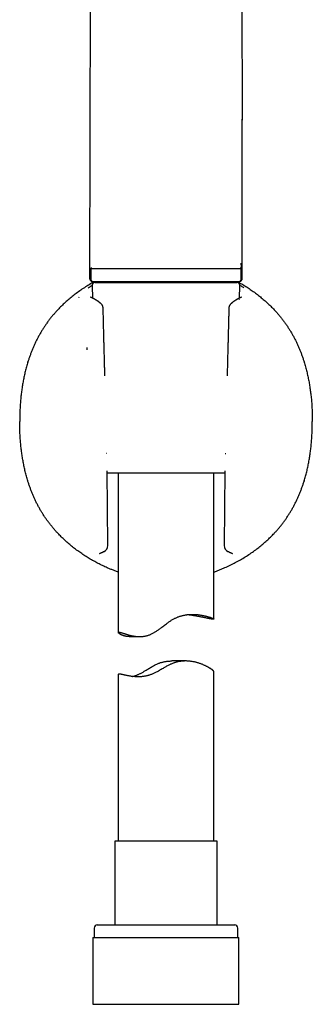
# Model space of a CAD drawing. Header units: millimetres. Extents: x 8 to 799, y 12 to 736.
# Tile 19 of 24: x 435 to 481, y 451 to 606. Entities that reach past the tile are written whole.
import ezdxf

# ---------------------------------------------------------------- set-up
doc = ezdxf.new("R2010")
doc.units = ezdxf.units.MM

msp = doc.modelspace()

# ---------------------------------------------------------------- linework, layer by layer
at = {"color": 7, "linetype": 'Continuous', "lineweight": 30}
for p, q in [((446.08, 699.18), (445.82, 565.27)), ((469.58, 699.17), (469.79, 590.02)), ((446.04, 566.68), (446.04, 564.98)), ((446.07, 566.82), (446.08, 566.83)), ((469.64, 566.67), (469.63, 566.7)), ((469.64, 564.98), (469.64, 566.68)), ((446.19, 564.63), (469.49, 564.63)), ((446.21, 563.96), (446.3, 562.01)), ((446.71, 564.48), (446.84, 564.48)), ((446.84, 564.48), (468.97, 564.48)), ((469.38, 562.01), (469.47, 563.96)), ((444.14, 562.14), (444.21, 562.23)), ((446.89, 561.69), (446.9, 561.68)), ((468.78, 561.68), (468.79, 561.69)), ((469.37, 561.76), (469.37, 561.81)), ((440.82, 560.18), (440.84, 560.2)), ((436.12, 551.96), (436.14, 552.02)), ((479.54, 552.02), (479.56, 551.96)), ((448.68, 523.1), (448.58, 534.85)), ((467.09, 534.48), (448.58, 534.48)), ((450.34, 534.48), (450.34, 509.45)), ((465.34, 511.56), (465.34, 534.48)), ((467.1, 534.85), (466.99, 523.1)), ((436.14, 533.21), (436.12, 533.28)), ((479.56, 533.28), (479.54, 533.22)), ((474.86, 525.05), (474.84, 525.03)), ((447.99, 522.14), (447.97, 522.13)), ((467.71, 522.13), (467.69, 522.14)), ((452.05, 508.8), (453.73, 508.8)), ((460.92, 504.97), (458.74, 504.97)), ((465.34, 476.61), (465.34, 503.32)), ((450.34, 502.89), (450.34, 476.61)), ((449.79, 476.61), (449.79, 463.48)), ((465.89, 476.61), (449.79, 476.61)), ((465.89, 463.48), (465.89, 476.61)), ((446.54, 462.98), (446.54, 461.48)), ((447.04, 463.48), (468.64, 463.48)), ((469.14, 461.48), (469.14, 462.98)), ((446.36, 461.48), (446.36, 450.98)), ((446.36, 461.48), (469.31, 461.48)), ((469.31, 450.98), (469.31, 461.48)), ((446.36, 450.98), (469.31, 450.98))]:
    msp.add_line(p, q, dxfattribs=at)
for centre, radius, start, end in [((446.54, 564.98), 0.5, 180, 224.9354), ((447.14, 567.65), 3.17, 252.4979, 270), ((446.71, 563.98), 0.5, 90, 182.4813), ((468.54, 567.65), 3.17, 270, 287.5021), ((468.97, 563.98), 0.5, 357.5187, 90), ((469.14, 564.98), 0.5, 315.0646, 0), ((447.68, 523.1), 1, 294.4691, 0), ((447.68, 523.1), 1, 0, 0.5075), ((467.99, 523.1), 1, 179.4929, 245.4981), ((447.04, 462.98), 0.5, 90, 180), ((468.64, 462.98), 0.5, 0, 90)]:
    msp.add_arc(centre, radius, start, end, dxfattribs=at)
for points, knots in [([(469.83, 565.15), (469.83, 565.38), (469.83, 565.88), (469.83, 566.64), (469.83, 567.43), (469.83, 568.22), (469.82, 568.99), (469.82, 569.76), (469.82, 570.52), (469.82, 571.28), (469.82, 572.04), (469.82, 572.79), (469.82, 573.52), (469.81, 574.24), (469.81, 574.95), (469.81, 575.65), (469.81, 576.33), (469.81, 577), (469.81, 577.66), (469.81, 578.3), (469.81, 578.92), (469.8, 579.52), (469.8, 580.09), (469.8, 580.65), (469.8, 581.2), (469.8, 581.75), (469.8, 582.29), (469.8, 582.84), (469.8, 583.37), (469.8, 583.89), (469.8, 584.4), (469.79, 584.88), (469.79, 585.34), (469.79, 585.78), (469.79, 586.21), (469.79, 586.63), (469.79, 587.04), (469.79, 587.43), (469.79, 587.82), (469.79, 588.19), (469.79, 588.55), (469.79, 588.9), (469.79, 589.23), (469.79, 589.55), (469.79, 589.86), (469.79, 590.07), (469.79, 590.17)], [0, 0, 0, 0, 0.027093, 0.059439, 0.091315, 0.12272, 0.153654, 0.184118, 0.214111, 0.245028, 0.275428, 0.305312, 0.33468, 0.363531, 0.391866, 0.419685, 0.446987, 0.473773, 0.500043, 0.525796, 0.551033, 0.574356, 0.597219, 0.619623, 0.641569, 0.663056, 0.685343, 0.707115, 0.72837, 0.74911, 0.769333, 0.789041, 0.80715, 0.8248, 0.841992, 0.858725, 0.875, 0.890816, 0.906174, 0.921074, 0.935515, 0.949499, 0.962787, 0.975633, 0.988037, 1, 1, 1, 1]), ([(445.98, 566.68), (445.98, 566.68), (445.99, 566.68), (446.01, 566.68), (446.02, 566.68), (446.03, 566.68), (446.04, 566.68), (446.04, 566.68), (446.05, 566.68), (446.05, 566.68), (446.05, 566.68), (446.05, 566.68), (446.05, 566.68), (446.05, 566.68), (446.05, 566.68), (446.05, 566.68)], [0, 0, 0, 0, 0.10522, 0.221418, 0.348594, 0.486749, 0.635882, 0.692225, 0.746003, 0.797214, 0.845859, 0.891939, 0.935452, 0.9764, 1, 1, 1, 1]), ([(446.08, 566.83), (446.08, 566.83), (446.08, 566.83), (446.08, 566.82), (446.07, 566.8), (446.07, 566.77), (446.06, 566.74), (446.05, 566.72), (446.05, 566.7), (446.05, 566.7)], [0, 0, 0, 0, 0.0255547, 0.1897656, 0.3653042, 0.5519276, 0.7492462, 0.9567088, 1, 1, 1, 1]), ([(446.08, 566.68), (446.1, 566.68), (446.14, 566.68), (446.77, 566.68), (447.83, 566.68), (449.31, 566.68), (451.13, 566.68), (453.23, 566.68), (455.5, 566.68), (457.87, 566.68), (460.24, 566.68), (462.51, 566.68), (464.6, 566.68), (466.41, 566.68), (467.88, 566.68), (468.93, 566.68), (469.54, 566.68), (469.58, 566.68), (469.59, 566.68)], [0, 0, 0, 0, 0.0510413, 0.1153872, 0.1797331, 0.244079, 0.3084249, 0.3727709, 0.4371168, 0.5014627, 0.5658086, 0.6301545, 0.6945004, 0.7588464, 0.8231923, 0.8875382, 0.9518841, 1, 1, 1, 1]), ([(469.58, 567.53), (469.6, 567.39), (469.64, 567.11), (469.68, 566.82), (469.69, 566.68)], [0, 0, 0, 0, 0.500963, 1, 1, 1, 1]), ([(469.63, 566.7), (469.63, 566.7), (469.63, 566.71), (469.62, 566.73), (469.61, 566.76), (469.61, 566.78), (469.6, 566.81), (469.6, 566.82), (469.6, 566.84), (469.59, 566.85), (469.59, 566.86), (469.59, 566.86), (469.59, 566.86)], [0, 0, 0, 0, 0.004688, 0.066842, 0.130981, 0.197885, 0.292488, 0.394271, 0.503052, 0.672654, 0.848366, 1, 1, 1, 1]), ([(469.64, 566.68), (469.64, 566.68), (469.64, 566.68), (469.64, 566.68), (469.64, 566.68), (469.65, 566.68), (469.65, 566.68), (469.66, 566.68), (469.68, 566.68), (469.69, 566.68), (469.69, 566.68)], [0, 0, 0, 0, 0.025641, 0.088104, 0.149497, 0.209817, 0.370171, 0.52242, 0.774132, 1, 1, 1, 1]), ([(445.82, 565.27), (445.82, 565.24), (445.82, 565.19), (445.83, 565.11), (445.84, 565.04), (445.85, 565), (445.86, 564.98)], [0, 0, 0, 0, 0.242209, 0.489633, 0.742242, 1, 1, 1, 1]), ([(469.81, 564.98), (469.81, 565), (469.82, 565.05), (469.83, 565.1), (469.83, 565.14), (469.83, 565.15)], [0, 0, 0, 0, 0.402945, 0.797766, 1, 1, 1, 1]), ([(446.49, 564.55), (446.38, 564.49), (446, 564.28), (445.38, 563.9), (444.63, 563.42), (443.92, 562.91), (443.24, 562.4), (442.61, 561.88), (441.99, 561.34), (441.4, 560.78), (441.03, 560.39), (440.84, 560.2)], [0, 0, 0, 0, 0.054267, 0.179796, 0.304628, 0.428667, 0.544807, 0.660081, 0.774415, 0.887742, 1, 1, 1, 1]), ([(445.62, 563.66), (445.73, 563.73), (445.91, 563.85), (446.13, 563.98), (446.22, 564.04)], [0, 0, 0, 0, 0.58778, 1, 1, 1, 1]), ([(445.86, 564.98), (445.86, 564.97), (445.87, 564.93), (445.9, 564.89), (445.93, 564.84), (445.98, 564.79), (446.02, 564.76), (446.03, 564.74)], [0, 0, 0, 0, 0.186647, 0.373302, 0.559974, 0.779983, 1, 1, 1, 1]), ([(446.04, 564.74), (446.05, 564.73), (446.08, 564.71), (446.12, 564.68), (446.15, 564.66), (446.16, 564.66), (446.16, 564.65)], [0, 0, 0, 0, 0.282742, 0.558787, 0.829164, 1, 1, 1, 1]), ([(469.19, 564.55), (469.2, 564.55), (469.44, 564.42), (469.91, 564.14), (470.58, 563.73), (471.24, 563.29), (471.89, 562.82), (472.52, 562.34), (473.13, 561.83), (473.72, 561.31), (474.3, 560.76), (474.67, 560.38), (474.85, 560.19)], [0, 0, 0, 0, 0.003427, 0.114181, 0.224893, 0.335571, 0.446228, 0.55688, 0.667551, 0.77827, 0.889073, 1, 1, 1, 1]), ([(470.05, 563.66), (469.91, 563.76), (469.72, 563.88), (469.5, 564.01), (469.46, 564.03)], [0, 0, 0, 0, 0.825599, 1, 1, 1, 1]), ([(469.52, 564.67), (469.53, 564.67), (469.55, 564.68), (469.59, 564.71), (469.62, 564.73), (469.63, 564.74)], [0, 0, 0, 0, 0.298842, 0.64522, 1, 1, 1, 1]), ([(469.63, 564.74), (469.65, 564.76), (469.68, 564.78), (469.72, 564.83), (469.76, 564.87), (469.79, 564.93), (469.8, 564.96), (469.81, 564.98)], [0, 0, 0, 0, 0.186658, 0.373318, 0.55999, 0.779993, 1, 1, 1, 1]), ([(446.89, 561.69), (446.88, 561.69), (446.87, 561.7), (446.85, 561.71), (446.83, 561.73), (446.81, 561.74), (446.8, 561.74), (446.79, 561.75), (446.77, 561.76), (446.75, 561.77), (446.73, 561.78), (446.71, 561.8), (446.69, 561.81), (446.67, 561.82), (446.65, 561.83), (446.63, 561.84), (446.61, 561.85), (446.59, 561.86), (446.57, 561.87), (446.55, 561.88), (446.54, 561.89), (446.52, 561.9), (446.5, 561.91), (446.49, 561.92), (446.47, 561.93), (446.45, 561.94), (446.44, 561.94), (446.42, 561.95), (446.41, 561.96), (446.39, 561.97), (446.37, 561.98), (446.35, 561.99), (446.33, 562), (446.3, 562.01), (446.29, 562.02), (446.27, 562.03), (446.26, 562.03), (446.24, 562.04), (446.23, 562.05), (446.2, 562.06), (446.18, 562.07), (446.15, 562.08), (446.13, 562.09), (446.1, 562.1), (446.08, 562.11), (446.06, 562.12), (446.05, 562.13), (446.03, 562.14), (446.02, 562.14), (446.02, 562.14), (446.01, 562.15), (446.01, 562.15), (446, 562.15), (446, 562.15), (445.99, 562.15), (445.99, 562.16), (445.99, 562.16), (445.99, 562.16), (445.99, 562.16), (445.99, 562.16), (445.99, 562.16)], [0, 0, 0, 0, 0.012161, 0.03106, 0.046435, 0.058785, 0.067319, 0.074955, 0.08725, 0.101906, 0.118588, 0.13406, 0.149827, 0.162956, 0.177008, 0.193185, 0.211031, 0.227397, 0.241681, 0.253891, 0.265862, 0.279798, 0.295662, 0.311631, 0.325831, 0.339201, 0.351746, 0.364474, 0.379447, 0.395016, 0.412471, 0.431802, 0.453004, 0.473969, 0.491668, 0.506498, 0.51847, 0.529001, 0.550664, 0.576105, 0.604072, 0.631239, 0.665945, 0.699489, 0.734426, 0.763074, 0.791964, 0.817181, 0.83195, 0.845424, 0.861623, 0.881252, 0.899037, 0.916609, 0.932624, 0.947088, 0.96234, 0.976337, 0.989414, 1, 1, 1, 1]), ([(469.69, 562.16), (469.69, 562.16), (469.69, 562.16), (469.69, 562.16), (469.69, 562.16), (469.69, 562.15), (469.68, 562.15), (469.67, 562.15), (469.67, 562.15), (469.66, 562.14), (469.65, 562.14), (469.64, 562.13), (469.63, 562.13), (469.62, 562.13), (469.61, 562.12), (469.59, 562.11), (469.57, 562.1), (469.54, 562.09), (469.51, 562.08), (469.49, 562.06), (469.47, 562.05), (469.44, 562.04), (469.42, 562.03), (469.39, 562.02), (469.36, 562), (469.33, 561.99), (469.31, 561.98), (469.29, 561.97), (469.27, 561.96), (469.26, 561.95), (469.24, 561.95), (469.23, 561.94), (469.21, 561.93), (469.19, 561.92), (469.17, 561.91), (469.15, 561.9), (469.14, 561.89), (469.12, 561.88), (469.1, 561.87), (469.08, 561.86), (469.06, 561.85), (469.04, 561.84), (469.02, 561.83), (469, 561.82), (468.98, 561.8), (468.96, 561.79), (468.94, 561.78), (468.92, 561.77), (468.91, 561.76), (468.9, 561.76), (468.89, 561.75), (468.87, 561.74), (468.84, 561.72), (468.82, 561.71), (468.8, 561.69), (468.79, 561.69)], [0, 0, 0, 0, 0.014227, 0.030133, 0.044898, 0.065069, 0.087475, 0.111667, 0.133545, 0.152127, 0.169905, 0.186095, 0.204093, 0.223906, 0.245436, 0.267719, 0.303797, 0.341187, 0.378116, 0.404644, 0.429661, 0.45346, 0.478953, 0.506885, 0.537275, 0.569231, 0.587314, 0.603538, 0.617897, 0.630384, 0.642809, 0.657668, 0.674985, 0.693404, 0.707997, 0.720607, 0.732189, 0.745834, 0.761781, 0.779477, 0.795475, 0.811241, 0.824694, 0.839864, 0.857304, 0.8757, 0.892385, 0.901377, 0.909744, 0.917616, 0.927648, 0.940886, 0.957345, 0.977042, 1, 1, 1, 1]), ([(447.61, 561.16), (447.6, 561.17), (447.59, 561.18), (447.57, 561.19), (447.55, 561.2), (447.54, 561.21), (447.54, 561.22), (447.53, 561.23), (447.52, 561.24), (447.5, 561.25), (447.47, 561.27), (447.44, 561.3), (447.4, 561.33), (447.37, 561.35), (447.34, 561.38), (447.31, 561.4), (447.29, 561.42), (447.26, 561.43), (447.24, 561.45), (447.22, 561.47), (447.2, 561.48), (447.17, 561.5), (447.15, 561.52), (447.13, 561.53), (447.11, 561.55), (447.08, 561.56), (447.06, 561.58), (447.05, 561.59), (447.03, 561.6), (447.01, 561.61), (446.99, 561.62), (446.97, 561.64), (446.93, 561.66), (446.91, 561.68), (446.9, 561.69)], [0, 0, 0, 0, 0.029756, 0.054372, 0.073857, 0.088219, 0.09754, 0.106185, 0.123455, 0.145228, 0.170359, 0.233052, 0.287927, 0.323091, 0.3601, 0.399815, 0.435699, 0.46804, 0.495303, 0.527292, 0.562416, 0.59337, 0.619252, 0.65018, 0.686815, 0.727254, 0.752107, 0.774791, 0.795389, 0.820108, 0.852871, 0.893719, 0.942722, 1, 1, 1, 1]), ([(447.96, 560.43), (447.96, 560.43), (447.96, 560.44), (447.95, 560.45), (447.95, 560.47), (447.95, 560.51), (447.95, 560.54), (447.94, 560.57), (447.94, 560.61), (447.93, 560.64), (447.92, 560.68), (447.91, 560.71), (447.9, 560.74), (447.89, 560.77), (447.88, 560.8), (447.86, 560.83), (447.84, 560.87), (447.82, 560.92), (447.78, 560.97), (447.75, 561.01), (447.73, 561.04), (447.71, 561.06), (447.7, 561.07), (447.68, 561.09), (447.66, 561.11), (447.63, 561.14), (447.62, 561.15), (447.61, 561.16)], [0, 0, 0, 0, 0.004284, 0.029529, 0.053854, 0.090245, 0.138673, 0.172409, 0.212427, 0.261796, 0.305278, 0.341193, 0.375423, 0.418218, 0.461801, 0.504293, 0.544668, 0.617442, 0.6891, 0.762446, 0.792675, 0.823568, 0.85352, 0.882517, 0.917256, 0.964021, 1, 1, 1, 1]), ([(468.07, 561.16), (468.06, 561.15), (468.05, 561.14), (468.02, 561.12), (468, 561.09), (467.98, 561.07), (467.96, 561.05), (467.94, 561.02), (467.92, 561), (467.9, 560.97), (467.88, 560.94), (467.86, 560.92), (467.84, 560.88), (467.82, 560.85), (467.81, 560.81), (467.79, 560.78), (467.78, 560.74), (467.77, 560.71), (467.75, 560.66), (467.74, 560.62), (467.73, 560.56), (467.73, 560.5), (467.72, 560.45), (467.72, 560.43), (467.72, 560.43)], [0, 0, 0, 0, 0.032783, 0.071776, 0.118694, 0.158412, 0.187939, 0.222767, 0.266632, 0.308094, 0.349574, 0.385143, 0.422842, 0.475433, 0.526684, 0.568681, 0.612552, 0.657277, 0.710098, 0.770831, 0.833492, 0.915778, 0.98916, 1, 1, 1, 1]), ([(468.78, 561.69), (468.77, 561.68), (468.75, 561.66), (468.72, 561.64), (468.69, 561.63), (468.67, 561.61), (468.65, 561.6), (468.63, 561.58), (468.6, 561.57), (468.58, 561.55), (468.55, 561.53), (468.52, 561.51), (468.49, 561.49), (468.47, 561.47), (468.44, 561.45), (468.41, 561.43), (468.37, 561.4), (468.33, 561.37), (468.29, 561.34), (468.27, 561.32), (468.26, 561.31), (468.24, 561.3), (468.23, 561.29), (468.22, 561.28), (468.2, 561.27), (468.18, 561.25), (468.15, 561.22), (468.11, 561.19), (468.09, 561.17), (468.07, 561.16)], [0, 0, 0, 0, 0.054404, 0.101639, 0.141806, 0.174967, 0.203092, 0.23578, 0.265299, 0.300452, 0.34525, 0.388297, 0.426789, 0.461724, 0.494685, 0.542798, 0.598329, 0.654937, 0.70933, 0.728633, 0.747276, 0.765154, 0.782267, 0.798676, 0.818779, 0.850696, 0.891524, 0.94128, 1, 1, 1, 1]), ([(440.82, 560.18), (440.7, 560.05), (440.45, 559.78), (440.1, 559.37), (439.76, 558.96), (439.43, 558.54), (439.12, 558.11), (438.82, 557.68), (438.54, 557.25), (438.27, 556.82), (438.1, 556.52), (438.01, 556.37)], [0, 0, 0, 0, 0.11475, 0.228687, 0.341818, 0.454218, 0.565964, 0.67515, 0.783842, 0.892106, 1, 1, 1, 1]), ([(448.23, 549.8), (448.23, 549.9), (448.22, 550.19), (448.21, 550.69), (448.19, 551.25), (448.18, 551.75), (448.17, 552.2), (448.16, 552.64), (448.15, 553.07), (448.14, 553.39), (448.13, 553.61), (448.13, 553.74), (448.12, 553.87), (448.12, 554.01), (448.12, 554.16), (448.11, 554.32), (448.11, 554.49), (448.1, 554.66), (448.1, 554.86), (448.09, 555.08), (448.09, 555.32), (448.08, 555.58), (448.07, 555.85), (448.07, 556.13), (448.06, 556.43), (448.05, 556.74), (448.04, 557.06), (448.03, 557.4), (448.02, 557.75), (448.01, 558.11), (448.01, 558.48), (448, 558.85), (447.99, 559.23), (447.98, 559.62), (447.97, 560.02), (447.96, 560.29), (447.96, 560.43)], [0, 0, 0, 0, 0.026225, 0.083181, 0.140036, 0.183715, 0.226223, 0.267562, 0.307731, 0.346731, 0.35872, 0.370594, 0.382876, 0.39606, 0.410147, 0.424861, 0.440446, 0.456901, 0.474227, 0.495988, 0.518984, 0.543213, 0.568676, 0.595373, 0.623304, 0.652469, 0.682867, 0.7145, 0.747367, 0.781467, 0.816802, 0.851247, 0.88679, 0.92343, 0.961166, 1, 1, 1, 1]), ([(467.72, 560.43), (467.72, 560.31), (467.71, 560.07), (467.71, 559.73), (467.7, 559.39), (467.69, 559.07), (467.68, 558.75), (467.67, 558.43), (467.66, 558.1), (467.66, 557.77), (467.65, 557.46), (467.64, 557.17), (467.63, 556.9), (467.63, 556.65), (467.62, 556.42), (467.61, 556.2), (467.61, 555.99), (467.6, 555.79), (467.6, 555.61), (467.59, 555.37), (467.59, 555.09), (467.58, 554.76), (467.57, 554.43), (467.56, 554.09), (467.55, 553.75), (467.54, 553.41), (467.53, 552.89), (467.51, 552.19), (467.49, 551.32), (467.47, 550.52), (467.45, 550.02), (467.45, 549.8)], [0, 0, 0, 0, 0.033582, 0.066174, 0.097775, 0.128386, 0.158006, 0.186635, 0.219105, 0.250199, 0.279917, 0.308259, 0.332401, 0.355447, 0.377396, 0.398248, 0.418003, 0.436661, 0.454223, 0.470687, 0.501977, 0.533249, 0.564757, 0.596501, 0.628481, 0.660697, 0.693149, 0.775202, 0.857532, 0.939862, 1, 1, 1, 1]), ([(474.85, 560.19), (474.97, 560.06), (475.21, 559.8), (475.56, 559.39), (475.9, 558.98), (476.23, 558.56), (476.54, 558.13), (476.85, 557.7), (477.14, 557.26), (477.41, 556.81), (477.68, 556.36), (477.93, 555.9), (478.18, 555.43), (478.41, 554.95), (478.63, 554.47), (478.83, 553.98), (479.03, 553.5), (479.21, 553.01), (479.38, 552.52), (479.49, 552.18), (479.54, 552.02)], [0, 0, 0, 0, 0.055982, 0.112088, 0.168285, 0.22454, 0.28082, 0.336085, 0.391306, 0.446449, 0.50148, 0.557371, 0.613152, 0.668867, 0.724559, 0.780269, 0.835039, 0.889896, 0.944874, 1, 1, 1, 1]), ([(438.01, 556.37), (437.92, 556.22), (437.75, 555.91), (437.5, 555.43), (437.27, 554.95), (437.05, 554.47), (436.84, 553.98), (436.65, 553.49), (436.47, 553.01), (436.29, 552.51), (436.19, 552.18), (436.14, 552.02)], [0, 0, 0, 0, 0.112672, 0.22506, 0.33722, 0.449204, 0.56106, 0.670833, 0.78056, 0.890273, 1, 1, 1, 1]), ([(445.38, 554.25), (445.38, 554.22), (445.39, 554.18), (445.39, 554.12), (445.39, 554.08), (445.39, 554.05), (445.4, 554.03), (445.4, 554.01), (445.4, 553.99), (445.4, 553.97), (445.4, 553.93), (445.39, 553.9), (445.39, 553.89)], [0, 0, 0, 0, 0.1871062, 0.353699, 0.4997992, 0.5615769, 0.6188115, 0.6715084, 0.719675, 0.7633207, 0.8851059, 1, 1, 1, 1]), ([(436.12, 551.96), (436.05, 551.72), (435.9, 551.23), (435.71, 550.51), (435.54, 549.77), (435.4, 549.03), (435.27, 548.29), (435.15, 547.54), (435.06, 546.76), (434.98, 545.96), (434.91, 545.12), (434.87, 544.29), (434.84, 543.45), (434.84, 542.89), (434.84, 542.62)], [0, 0, 0, 0, 0.079455, 0.158984, 0.238608, 0.318341, 0.398193, 0.478163, 0.558248, 0.646458, 0.734772, 0.823159, 0.911582, 1, 1, 1, 1]), ([(479.56, 551.96), (479.63, 551.71), (479.78, 551.22), (479.97, 550.48), (480.14, 549.74), (480.29, 549), (480.42, 548.26), (480.53, 547.51), (480.63, 546.74), (480.71, 545.94), (480.77, 545.11), (480.81, 544.28), (480.83, 543.45), (480.84, 542.89), (480.84, 542.62)], [0, 0, 0, 0, 0.080949, 0.161507, 0.241757, 0.321771, 0.401616, 0.481352, 0.56103, 0.648666, 0.736342, 0.8241, 0.911977, 1, 1, 1, 1]), ([(436.12, 533.28), (436.04, 533.52), (435.9, 534.01), (435.71, 534.75), (435.54, 535.49), (435.39, 536.23), (435.26, 536.97), (435.15, 537.72), (435.05, 538.49), (434.97, 539.3), (434.91, 540.12), (434.87, 540.95), (434.84, 541.78), (434.84, 542.34), (434.84, 542.62)], [0, 0, 0, 0, 0.080949, 0.161507, 0.241757, 0.321771, 0.401616, 0.481352, 0.56103, 0.648666, 0.736342, 0.8241, 0.911977, 1, 1, 1, 1]), ([(479.56, 533.28), (479.63, 533.52), (479.78, 534), (479.97, 534.73), (480.13, 535.46), (480.28, 536.2), (480.41, 536.94), (480.52, 537.69), (480.62, 538.47), (480.7, 539.27), (480.76, 540.11), (480.81, 540.94), (480.83, 541.78), (480.84, 542.34), (480.84, 542.62)], [0, 0, 0, 0, 0.079455, 0.158984, 0.238608, 0.318341, 0.398193, 0.478163, 0.558248, 0.646458, 0.734772, 0.823159, 0.911582, 1, 1, 1, 1]), ([(448.54, 537.59), (448.54, 537.59), (448.53, 537.59), (448.5, 537.59), (448.48, 537.59), (448.46, 537.58)], [0, 0, 0, 0, 0.268848, 0.627103, 1, 1, 1, 1]), ([(467.14, 537.6), (467.14, 537.59), (467.15, 537.59), (467.18, 537.59), (467.2, 537.59), (467.22, 537.58)], [0, 0, 0, 0, 0.269108, 0.62727, 1, 1, 1, 1]), ([(440.83, 525.05), (440.71, 525.18), (440.46, 525.44), (440.12, 525.84), (439.78, 526.25), (439.45, 526.67), (439.13, 527.1), (438.83, 527.54), (438.54, 527.97), (438.27, 528.42), (438, 528.87), (437.75, 529.33), (437.5, 529.8), (437.27, 530.28), (437.05, 530.76), (436.84, 531.25), (436.65, 531.73), (436.47, 532.22), (436.3, 532.72), (436.19, 533.05), (436.14, 533.21)], [0, 0, 0, 0, 0.055982, 0.112088, 0.168285, 0.22454, 0.28082, 0.336085, 0.391306, 0.446449, 0.50148, 0.557371, 0.613152, 0.668867, 0.724559, 0.780269, 0.835039, 0.889896, 0.944874, 1, 1, 1, 1]), ([(477.67, 528.86), (477.76, 529.01), (477.93, 529.33), (478.17, 529.8), (478.41, 530.28), (478.63, 530.76), (478.84, 531.25), (479.03, 531.74), (479.21, 532.23), (479.38, 532.72), (479.49, 533.05), (479.54, 533.22)], [0, 0, 0, 0, 0.112672, 0.22506, 0.33722, 0.449204, 0.56106, 0.670833, 0.78056, 0.890273, 1, 1, 1, 1]), ([(474.86, 525.05), (474.98, 525.18), (475.23, 525.45), (475.58, 525.86), (475.92, 526.27), (476.25, 526.69), (476.56, 527.12), (476.86, 527.55), (477.14, 527.98), (477.41, 528.42), (477.58, 528.71), (477.67, 528.86)], [0, 0, 0, 0, 0.11475, 0.228687, 0.341818, 0.454218, 0.565964, 0.67515, 0.783842, 0.892106, 1, 1, 1, 1]), ([(448.6, 519.63), (448.36, 519.74), (447.87, 519.96), (447.16, 520.31), (446.46, 520.69), (445.77, 521.09), (445.1, 521.51), (444.44, 521.95), (443.79, 522.41), (443.16, 522.89), (442.55, 523.4), (441.96, 523.93), (441.38, 524.47), (441.01, 524.86), (440.83, 525.05)], [0, 0, 0, 0, 0.083426, 0.166822, 0.250186, 0.333516, 0.416815, 0.500089, 0.583346, 0.6666, 0.749868, 0.833172, 0.916539, 1, 1, 1, 1]), ([(467.1, 519.64), (467.38, 519.77), (467.93, 520.02), (468.74, 520.43), (469.53, 520.86), (470.3, 521.33), (471.05, 521.82), (471.76, 522.32), (472.43, 522.83), (473.07, 523.35), (473.69, 523.89), (474.28, 524.45), (474.65, 524.84), (474.84, 525.03)], [0, 0, 0, 0, 0.095843, 0.191375, 0.286528, 0.381229, 0.475404, 0.56898, 0.656597, 0.743561, 0.829816, 0.915311, 1, 1, 1, 1]), ([(447.41, 521.87), (447.41, 521.87), (447.41, 521.87), (447.41, 521.88), (447.42, 521.88), (447.42, 521.88), (447.43, 521.89), (447.44, 521.89), (447.45, 521.9), (447.45, 521.9), (447.46, 521.9), (447.47, 521.91), (447.48, 521.91), (447.48, 521.91), (447.49, 521.91), (447.49, 521.92), (447.49, 521.92), (447.5, 521.92), (447.5, 521.92), (447.51, 521.92), (447.52, 521.93), (447.53, 521.93), (447.55, 521.94), (447.57, 521.95), (447.59, 521.96), (447.62, 521.98), (447.65, 521.99), (447.68, 522), (447.72, 522.02), (447.76, 522.04), (447.81, 522.06), (447.86, 522.08), (447.92, 522.11), (447.95, 522.12), (447.97, 522.13)], [0, 0, 0, 0, 0.026164, 0.075775, 0.120964, 0.161278, 0.17894, 0.200214, 0.225201, 0.253912, 0.273785, 0.292239, 0.307898, 0.320757, 0.330813, 0.338499, 0.34379, 0.35076, 0.359935, 0.371318, 0.384911, 0.409449, 0.438974, 0.473496, 0.51303, 0.552723, 0.596467, 0.644278, 0.696176, 0.752184, 0.811218, 0.874273, 0.941385, 1, 1, 1, 1]), ([(447.98, 522.14), (447.99, 522.14), (448.01, 522.15), (448.04, 522.16), (448.07, 522.17), (448.09, 522.18), (448.1, 522.19)], [0, 0, 0, 0, 0.296886, 0.563277, 0.797614, 1, 1, 1, 1]), ([(467.58, 522.19), (467.59, 522.18), (467.61, 522.17), (467.64, 522.16), (467.66, 522.15), (467.68, 522.14), (467.69, 522.14)], [0, 0, 0, 0, 0.207405, 0.443436, 0.708145, 1, 1, 1, 1]), ([(467.71, 522.13), (467.72, 522.12), (467.76, 522.11), (467.81, 522.08), (467.86, 522.06), (467.91, 522.04), (467.95, 522.02), (467.99, 522.01), (468.02, 521.99), (468.05, 521.98), (468.07, 521.97), (468.1, 521.96), (468.12, 521.95), (468.14, 521.94), (468.15, 521.93), (468.16, 521.93), (468.17, 521.92), (468.18, 521.92), (468.19, 521.92), (468.2, 521.91), (468.21, 521.91), (468.22, 521.9), (468.23, 521.9), (468.24, 521.89), (468.25, 521.89), (468.25, 521.88), (468.26, 521.88), (468.27, 521.88), (468.27, 521.88), (468.27, 521.87), (468.27, 521.87), (468.27, 521.87)], [0, 0, 0, 0, 0.055427, 0.119782, 0.180274, 0.236935, 0.289793, 0.338026, 0.382631, 0.423625, 0.461019, 0.501078, 0.536011, 0.565834, 0.590558, 0.611002, 0.625945, 0.640664, 0.659761, 0.682294, 0.707722, 0.732336, 0.755424, 0.780309, 0.809272, 0.843074, 0.879166, 0.913058, 0.944689, 0.974639, 1, 1, 1, 1]), ([(450.34, 518.95), (450.24, 518.98), (449.99, 519.07), (449.57, 519.23), (449.08, 519.42), (448.76, 519.56), (448.6, 519.63)], [0, 0, 0, 0, 0.1605444, 0.4403786, 0.7202035, 1, 1, 1, 1]), ([(465.34, 518.94), (465.44, 518.98), (465.71, 519.07), (466.13, 519.24), (466.62, 519.43), (466.94, 519.57), (467.1, 519.64)], [0, 0, 0, 0, 0.16953, 0.446653, 0.723495, 1, 1, 1, 1]), ([(450.42, 509.5), (450.44, 509.5), (450.47, 509.5), (450.54, 509.49), (450.61, 509.47), (450.7, 509.45), (450.8, 509.42), (450.91, 509.39), (451.03, 509.35), (451.16, 509.31), (451.3, 509.26), (451.45, 509.22), (451.61, 509.17), (451.78, 509.12), (451.96, 509.07), (452.16, 509.02), (452.36, 508.97), (452.57, 508.92), (452.78, 508.88), (453, 508.85), (453.22, 508.83), (453.42, 508.81), (453.6, 508.8), (453.79, 508.8), (453.98, 508.81), (454.18, 508.82), (454.37, 508.84), (454.57, 508.88), (454.77, 508.92), (454.98, 508.98), (455.18, 509.05), (455.38, 509.13), (455.57, 509.22), (455.77, 509.32), (455.96, 509.42), (456.15, 509.54), (456.35, 509.67), (456.56, 509.81), (456.77, 509.96), (456.99, 510.12), (457.22, 510.3), (457.48, 510.49), (457.76, 510.71), (458, 510.89), (458.22, 511.05), (458.4, 511.18), (458.58, 511.3), (458.77, 511.42), (458.96, 511.53), (459.15, 511.63), (459.34, 511.72), (459.53, 511.81), (459.72, 511.89), (459.92, 511.96), (460.12, 512.03), (460.33, 512.08), (460.53, 512.13), (460.72, 512.18), (460.92, 512.21), (461.11, 512.24), (461.3, 512.26), (461.49, 512.28), (461.68, 512.29), (461.87, 512.29), (462.07, 512.29), (462.29, 512.29), (462.51, 512.28), (462.73, 512.26), (462.95, 512.24), (463.16, 512.21), (463.36, 512.18), (463.55, 512.14), (463.74, 512.11), (463.91, 512.07), (464.07, 512.03), (464.23, 511.99), (464.38, 511.95), (464.51, 511.91), (464.64, 511.87), (464.76, 511.83), (464.87, 511.79), (464.97, 511.76), (465.07, 511.72), (465.14, 511.69), (465.21, 511.66), (465.25, 511.63), (465.29, 511.61), (465.31, 511.59), (465.33, 511.58), (465.34, 511.56), (465.34, 511.55), (465.32, 511.54), (465.3, 511.53), (465.26, 511.53), (465.2, 511.53), (465.14, 511.54), (465.06, 511.55), (464.97, 511.56), (464.87, 511.58), (464.76, 511.6), (464.63, 511.62), (464.5, 511.65), (464.36, 511.68), (464.2, 511.71), (464.03, 511.74), (463.85, 511.78), (463.67, 511.82), (463.47, 511.86), (463.27, 511.9), (463.05, 511.94), (462.82, 511.98), (462.59, 512.02), (462.34, 512.07), (462.09, 512.11), (461.82, 512.15), (461.55, 512.18), (461.31, 512.21), (461.16, 512.23), (461.09, 512.23)], [0, 0, 0, 0, 0.009373, 0.018755, 0.028137, 0.037511, 0.047186, 0.056871, 0.066557, 0.076234, 0.085597, 0.094967, 0.104338, 0.113702, 0.123301, 0.132909, 0.142516, 0.152115, 0.161409, 0.170706, 0.179999, 0.18712, 0.194247, 0.201373, 0.208492, 0.21551, 0.222532, 0.229549, 0.236764, 0.243984, 0.251198, 0.25822, 0.265247, 0.272271, 0.279447, 0.286627, 0.293804, 0.302134, 0.310468, 0.318803, 0.327135, 0.33823, 0.349328, 0.360422, 0.367354, 0.374292, 0.381229, 0.388162, 0.39509, 0.401811, 0.408538, 0.415265, 0.421986, 0.42893, 0.435882, 0.442835, 0.44978, 0.456497, 0.46322, 0.469944, 0.476662, 0.483554, 0.490452, 0.49735, 0.504243, 0.513191, 0.522149, 0.531107, 0.540057, 0.549261, 0.558473, 0.567685, 0.57689, 0.585996, 0.595109, 0.604222, 0.613328, 0.622654, 0.631987, 0.64132, 0.650646, 0.660584, 0.670531, 0.680478, 0.690416, 0.698612, 0.706815, 0.715021, 0.723224, 0.73142, 0.741041, 0.75067, 0.7603, 0.769921, 0.779835, 0.789759, 0.799683, 0.809597, 0.819, 0.828411, 0.837822, 0.847226, 0.856891, 0.866566, 0.87624, 0.885906, 0.895509, 0.905119, 0.91473, 0.924333, 0.934196, 0.944067, 0.953937, 0.9638, 0.973735, 0.983679, 0.993622, 1, 1, 1, 1]), ([(452.05, 508.8), (452.04, 508.8), (451.98, 508.8), (451.87, 508.81), (451.73, 508.82), (451.58, 508.84), (451.43, 508.87), (451.3, 508.9), (451.17, 508.94), (451.05, 508.98), (450.93, 509.03), (450.83, 509.07), (450.74, 509.12), (450.65, 509.17), (450.58, 509.21), (450.51, 509.26), (450.45, 509.3), (450.41, 509.34), (450.37, 509.38), (450.35, 509.41), (450.34, 509.44), (450.34, 509.46), (450.35, 509.48), (450.36, 509.49), (450.39, 509.5), (450.41, 509.5), (450.42, 509.5)], [0, 0, 0, 0, 0.009809, 0.041003, 0.08353, 0.126099, 0.168677, 0.211217, 0.254888, 0.29859, 0.342294, 0.385969, 0.430785, 0.475632, 0.520478, 0.565293, 0.611169, 0.657081, 0.702991, 0.748864, 0.790424, 0.832, 0.873559, 0.915701, 0.957859, 1, 1, 1, 1]), ([(465.34, 503.32), (465.34, 503.33), (465.34, 503.34), (465.33, 503.36), (465.31, 503.4), (465.27, 503.43), (465.23, 503.48), (465.17, 503.52), (465.11, 503.58), (465.04, 503.63), (464.95, 503.69), (464.86, 503.75), (464.76, 503.82), (464.64, 503.89), (464.52, 503.96), (464.38, 504.04), (464.23, 504.11), (464.06, 504.19), (463.89, 504.28), (463.7, 504.36), (463.51, 504.44), (463.3, 504.52), (463.1, 504.59), (462.9, 504.65), (462.71, 504.71), (462.51, 504.76), (462.3, 504.81), (462.09, 504.86), (461.86, 504.89), (461.64, 504.93), (461.4, 504.95), (461.16, 504.96), (460.92, 504.97), (460.7, 504.96), (460.48, 504.95), (460.29, 504.93), (460.1, 504.91), (459.9, 504.88), (459.71, 504.84), (459.52, 504.79), (459.33, 504.74), (459.14, 504.68), (458.95, 504.61), (458.76, 504.53), (458.57, 504.44), (458.37, 504.35), (458.16, 504.24), (457.94, 504.13), (457.73, 504), (457.49, 503.87), (457.23, 503.72), (456.94, 503.55), (456.67, 503.4), (456.43, 503.27), (456.2, 503.15), (455.97, 503.04), (455.76, 502.94), (455.55, 502.86), (455.36, 502.79), (455.16, 502.72), (454.97, 502.66), (454.77, 502.61), (454.57, 502.57), (454.37, 502.54), (454.18, 502.51), (453.99, 502.5), (453.81, 502.48), (453.63, 502.48), (453.43, 502.48), (453.22, 502.48), (452.99, 502.49), (452.77, 502.51), (452.55, 502.54), (452.33, 502.56), (452.13, 502.6), (451.93, 502.63), (451.74, 502.67), (451.56, 502.7), (451.39, 502.74), (451.24, 502.77), (451.09, 502.8), (450.96, 502.83), (450.84, 502.86), (450.74, 502.88), (450.65, 502.89), (450.58, 502.9), (450.52, 502.91), (450.47, 502.92), (450.44, 502.92), (450.42, 502.92)], [0, 0, 0, 0, 0.006677, 0.019213, 0.031761, 0.044308, 0.056845, 0.069056, 0.081277, 0.093498, 0.10571, 0.118216, 0.130732, 0.143249, 0.155756, 0.169166, 0.182587, 0.196007, 0.209417, 0.223164, 0.236922, 0.250679, 0.264425, 0.275774, 0.28713, 0.298486, 0.309833, 0.321465, 0.333109, 0.34475, 0.35638, 0.367952, 0.379531, 0.391102, 0.400013, 0.408932, 0.417851, 0.426761, 0.435451, 0.44415, 0.452849, 0.461539, 0.470503, 0.479476, 0.488451, 0.497419, 0.508145, 0.518877, 0.52961, 0.540339, 0.55463, 0.568925, 0.583214, 0.594444, 0.605681, 0.616915, 0.62814, 0.637466, 0.646801, 0.656133, 0.665456, 0.675108, 0.684771, 0.694436, 0.70409, 0.713406, 0.72273, 0.732054, 0.741372, 0.754067, 0.76677, 0.779467, 0.792878, 0.806302, 0.819726, 0.833139, 0.846936, 0.860745, 0.874554, 0.88835, 0.902077, 0.915815, 0.929554, 0.943279, 0.954616, 0.965964, 0.977316, 0.988664, 1, 1, 1, 1]), ([(452.54, 502.54), (452.55, 502.54), (452.61, 502.55), (452.72, 502.58), (452.87, 502.61), (453.02, 502.66), (453.18, 502.71), (453.34, 502.78), (453.5, 502.85), (453.67, 502.93), (453.85, 503.02), (454.04, 503.12), (454.23, 503.23), (454.43, 503.35), (454.64, 503.48), (454.87, 503.62), (455.13, 503.78), (455.39, 503.94), (455.64, 504.09), (455.89, 504.23), (456.14, 504.36), (456.37, 504.47), (456.59, 504.56), (456.79, 504.64), (457, 504.71), (457.21, 504.77), (457.42, 504.83), (457.63, 504.87), (457.84, 504.9), (458.06, 504.93), (458.27, 504.95), (458.5, 504.96), (458.65, 504.97), (458.74, 504.97), (458.74, 504.97)], [0, 0, 0, 0, 0.008643, 0.036519, 0.064392, 0.092239, 0.120967, 0.149724, 0.178486, 0.207222, 0.241025, 0.274861, 0.308719, 0.342577, 0.3764, 0.419666, 0.462956, 0.506246, 0.549511, 0.588664, 0.627828, 0.666969, 0.696978, 0.727018, 0.757053, 0.787054, 0.816512, 0.846004, 0.875497, 0.904957, 0.935483, 0.966042, 0.996604, 1, 1, 1, 1]), ([(450.42, 502.92), (450.41, 502.92), (450.38, 502.92), (450.36, 502.91), (450.34, 502.9), (450.34, 502.89), (450.34, 502.89)], [0, 0, 0, 0, 0.269544, 0.539339, 0.809139, 1, 1, 1, 1])]:
    msp.add_open_spline(points, degree=3, knots=knots, dxfattribs=at)
msp.add_open_spline([(448.68, 523.1), (448.68, 523.1), (448.68, 523.1), (448.66, 523.1), (448.63, 523.1), (448.6, 523.1), (448.59, 523.1)], degree=3, dxfattribs=at)

doc.saveas('drawing.dxf')
